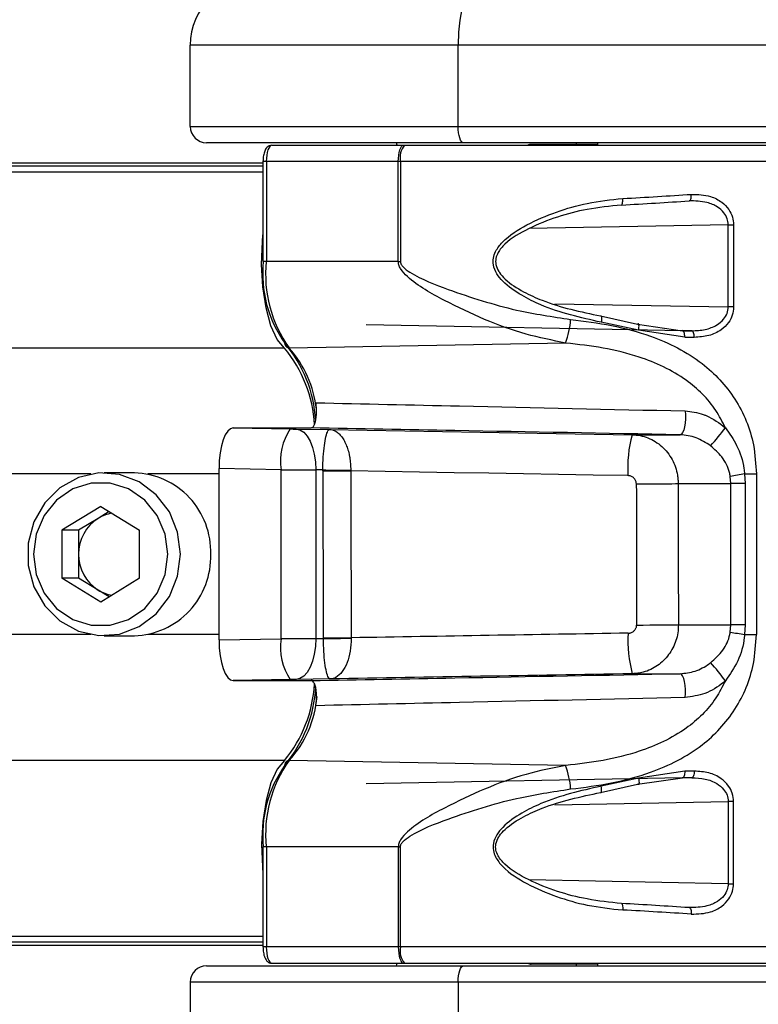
# Model space of a CAD drawing. Header units: millimetres. Extents: x 20 to 26059, y 28 to 17638.
# Tile 46 of 73: x 8793 to 8884, y 13209 to 13330. Entities that reach past the tile are written whole.
import ezdxf

# ---------------------------------------------------------------- set-up
doc = ezdxf.new("R2010")
doc.units = ezdxf.units.MM
doc.layers.add('COMPONENT_GEOMETRY', color=7, linetype='Continuous')
doc.styles.add('SLDTEXTSTYLE0', font='TXT', dxfattribs={"width": 0.75})
doc.dimstyles.new('SLDDIMSTYLE0', dxfattribs={"dimtxt": 150, "dimasz": 6.604, "dimexe": 0, "dimexo": 0.0625, "dimgap": 37.5, "dimtad": 0, "dimtih": 1, "dimtoh": 1, "dimdec": 0, "dimlfac": 0.5, "dimrnd": 1e-09, "dimzin": 12, "dimdsep": 46, "dimtxsty": 'SLDTEXTSTYLE0', "dimsah": 1, "dimcen": 0.09, "dimadec": 0, "dimazin": 3, "dimtfac": 1, "dimtdec": 0, "dimtofl": 0, "dimtmove": 0, "dimatfit": 3, "dimfxl": 1, "dimfrac": 2, "dimtolj": 1, "dimtzin": 12, "dimarcsym": 0})

# ---------------------------------------------------------------- blocks, each defined once
blk = doc.blocks.new('_D')
at = {"layer": 'COMPONENT_GEOMETRY', "color": 7, "ltscale": 2}
for p, q in [((2197.17, 13286.24), (2197.17, 17567.56)), ((15999.75, 13309.49), (15999.75, 17567.56)), ((2197.17, 17561.21), (8876.79, 17561.21)), ((15999.75, 17561.21), (9320.13, 17561.21))]:
    blk.add_line(p, q, dxfattribs=at)
for points in [[(2197.17, 17561.21), (2203.77, 17560.19), (2203.77, 17562.22)], [(15999.75, 17561.21), (15993.15, 17562.22), (15993.15, 17560.19)]]:
    blk.add_solid(points, dxfattribs=at)
at = {"layer": 'COMPONENT_GEOMETRY', "color": 7, "ltscale": 2, "insert": (8876.79, 17635.5), "char_height": 150, "attachment_point": 1, "style": 'SLDTEXTSTYLE0'}
blk.add_mtext('6901', dxfattribs=at)

msp = doc.modelspace()

# ---------------------------------------------------------------- linework, layer by layer
at = {"color": 7, "linetype": 'Continuous', "lineweight": 25, "ltscale": 2}
for p, q in [((8846.98, 13326.93), (8814.08, 13326.93)), ((8814.08, 13316.93), (8814.08, 13326.93)), ((8931.79, 13326.93), (8846.98, 13326.93)), ((8846.98, 13316.93), (8846.98, 13326.93)), ((8814.08, 13316.93), (8846.98, 13316.93)), ((8846.98, 13316.93), (8931.79, 13316.93)), ((8847.66, 13314.93), (8816.08, 13314.93)), ((8824.1, 13314.63), (8840.29, 13314.63)), ((8839.48, 13314.63), (8839.4, 13314.93)), ((8840.29, 13314.63), (8840.37, 13314.63)), ((8840.37, 13314.63), (8907.43, 13314.63)), ((8932.48, 13314.93), (8847.66, 13314.93)), ((8864.08, 13314.73), (8855.96, 13314.73)), ((8861.48, 13314.93), (8861.48, 13314.73)), ((8861.48, 13314.93), (8861.48, 13314.73)), ((8864.08, 13314.93), (8864.08, 13314.63)), ((8864.08, 13314.93), (8864.08, 13314.63)), ((8823.01, 13312.43), (8509.31, 13312.43)), ((8823.01, 13312.63), (8823.01, 13300.36)), ((8839.63, 13312.63), (8823.42, 13312.63)), ((8823.42, 13312.63), (8823.42, 13300.36)), ((8839.63, 13300.36), (8839.63, 13312.63)), ((8839.89, 13312.63), (8839.63, 13312.63)), ((8839.89, 13312.63), (8839.89, 13300.36)), ((8880.14, 13304.88), (8880.8, 13304.88)), ((8880.14, 13294.79), (8880.14, 13304.88)), ((8880.8, 13304.88), (8880.8, 13294.79)), ((8839.63, 13300.36), (8823.42, 13300.36)), ((8839.63, 13300.36), (8839.89, 13300.36)), ((8880.8, 13294.79), (8880.14, 13294.79)), ((8864.46, 13293.68), (8869.01, 13292.67)), ((8869.11, 13291.93), (8864.54, 13292.91)), ((8869.01, 13292.67), (8874.52, 13291.87)), ((8874.52, 13291.87), (8835.66, 13292.59)), ((8874.81, 13291.07), (8869.11, 13291.93)), ((8860.18, 13290.35), (8826.23, 13289.74)), ((8819.35, 13279.93), (8826.37, 13279.81)), ((8819.35, 13279.93), (8820.56, 13279.93)), ((8820.48, 13279.93), (8828.93, 13279.93)), ((8827.07, 13279.8), (8831.19, 13279.74)), ((8868.34, 13279.1), (8874.23, 13279.1)), ((8825.23, 13274.81), (8817.61, 13274.94)), ((8817.61, 13253.92), (8817.61, 13274.94)), ((8825.23, 13254.06), (8825.23, 13274.81)), ((8829.48, 13274.8), (8829.48, 13254.07)), ((8830.35, 13274.79), (8829.48, 13274.8)), ((8830.35, 13274.65), (8830.35, 13274.79)), ((8833.78, 13274.73), (8833.78, 13274.67)), ((8807.22, 13274.43), (8803.49, 13274.43)), ((8880.48, 13273.1), (8880.4, 13273.98)), ((8882.15, 13274.28), (8883.6, 13274.28)), ((8882.15, 13274.28), (8882.21, 13273.1)), ((8883.6, 13274.28), (8883.6, 13254.58)), ((8873.99, 13273.1), (8880.48, 13273.1)), ((8880.48, 13255.76), (8880.48, 13273.1)), ((8882.21, 13273.1), (8880.48, 13273.1)), ((8882.21, 13273.1), (8882.21, 13255.76)), ((8803.08, 13270.3), (8798.3, 13267.37)), ((8803.08, 13270.3), (8807.85, 13267.37)), ((8802.76, 13268.83), (8800.37, 13267.37)), ((8804.11, 13269.67), (8802.76, 13268.83)), ((8798.3, 13267.37), (8798.3, 13261.5)), ((8800.37, 13267.37), (8798.3, 13267.37)), ((8800.37, 13267.37), (8800.37, 13264.43)), ((8807.85, 13261.5), (8807.85, 13267.37)), ((8800.37, 13264.43), (8800.37, 13261.5)), ((8803.08, 13258.56), (8798.3, 13261.5)), ((8800.37, 13261.5), (8798.3, 13261.5)), ((8802.76, 13260.03), (8800.37, 13261.5)), ((8807.85, 13261.5), (8803.08, 13258.56)), ((8804.11, 13259.2), (8802.76, 13260.03)), ((8874.02, 13255.76), (8880.48, 13255.76)), ((8880.4, 13254.88), (8880.48, 13255.76)), ((8882.21, 13255.76), (8880.48, 13255.76)), ((8882.21, 13255.76), (8882.15, 13254.58)), ((8803.49, 13254.43), (8807.22, 13254.43)), ((8817.61, 13253.92), (8825.23, 13254.06)), ((8829.48, 13254.07), (8830.42, 13254.08)), ((8830.42, 13254.08), (8830.42, 13254.16)), ((8833.84, 13254.17), (8833.84, 13254.13)), ((8882.15, 13254.58), (8883.6, 13254.58)), ((8868.37, 13249.77), (8874.23, 13249.77)), ((8826.37, 13249.06), (8819.35, 13248.93)), ((8819.35, 13248.93), (8820.58, 13248.93)), ((8820.49, 13248.93), (8828.93, 13248.93)), ((8831.25, 13249.12), (8827.07, 13249.07)), ((8860.18, 13238.51), (8826.23, 13239.12)), ((8874.81, 13237.79), (8869.11, 13236.93)), ((8874.52, 13236.99), (8835.66, 13236.27)), ((8864.46, 13235.19), (8869.01, 13236.2)), ((8869.11, 13236.93), (8864.54, 13235.96)), ((8869.01, 13236.2), (8874.52, 13236.99)), ((8880.8, 13234.07), (8880.14, 13234.07)), ((8880.14, 13234.07), (8880.14, 13223.98)), ((8880.8, 13223.98), (8880.8, 13234.07)), ((8823.01, 13228.51), (8823.01, 13216.23)), ((8839.63, 13228.51), (8823.42, 13228.51)), ((8823.42, 13228.51), (8823.42, 13216.23)), ((8839.63, 13228.51), (8839.89, 13228.51)), ((8839.63, 13228.51), (8839.63, 13216.23)), ((8839.89, 13216.23), (8839.89, 13228.51)), ((8880.14, 13223.98), (8880.8, 13223.98)), ((8823.01, 13216.43), (7668.86, 13216.43)), ((8839.63, 13216.23), (8823.42, 13216.23)), ((8839.89, 13216.23), (8839.63, 13216.23)), ((8824.1, 13214.23), (8840.29, 13214.23)), ((8839.4, 13213.93), (8839.48, 13214.23)), ((8840.29, 13214.23), (8840.37, 13214.23)), ((8840.37, 13214.23), (8907.43, 13214.23)), ((8864.08, 13214.13), (8855.96, 13214.13)), ((8861.48, 13214.13), (8861.48, 13213.93)), ((8861.48, 13214.13), (8861.48, 13213.93)), ((8864.08, 13214.23), (8864.08, 13213.93)), ((8864.08, 13214.23), (8864.08, 13213.93)), ((8816.08, 13213.93), (8847.66, 13213.93)), ((8847.66, 13213.93), (8932.48, 13213.93)), ((8814.08, 13211.93), (8814.08, 13201.93)), ((8846.98, 13211.93), (8814.08, 13211.93)), ((8931.79, 13211.93), (8846.98, 13211.93)), ((8846.98, 13211.93), (8846.98, 13201.93))]:
    msp.add_line(p, q, dxfattribs=at)
at = {"color": 8, "linetype": 'Continuous', "lineweight": 25, "ltscale": 2}
for p, q in [((8823.01, 13312.04), (7646.9, 13312.04)), ((8823.42, 13312.63), (8823.01, 13312.63)), ((8909.43, 13312.63), (8839.89, 13312.63)), ((8823.01, 13311.33), (7372.46, 13311.33)), ((8880.14, 13304.88), (8855.69, 13304.4)), ((8823.42, 13300.36), (8823.01, 13300.36)), ((8858.85, 13295.18), (8880.14, 13294.79)), ((8875.67, 13291.85), (8874.47, 13291.88)), ((8825.65, 13289.73), (7373.21, 13289.73)), ((8801.86, 13274.28), (8748.78, 13274.28)), ((8817.61, 13274.28), (8808.85, 13274.28)), ((8801.86, 13254.58), (8748.78, 13254.58)), ((8817.61, 13254.58), (8808.85, 13254.58)), ((8825.65, 13239.13), (7373.21, 13239.13)), ((8875.67, 13237.01), (8874.47, 13236.99)), ((8858.85, 13233.68), (8880.14, 13234.07)), ((8823.42, 13228.51), (8823.01, 13228.51)), ((8880.14, 13223.98), (8855.69, 13224.47)), ((8823.01, 13217.53), (7372.46, 13217.53)), ((8823.01, 13216.82), (7646.9, 13216.82)), ((8823.42, 13216.23), (8823.01, 13216.23)), ((8909.43, 13216.23), (8839.89, 13216.23))]:
    msp.add_line(p, q, dxfattribs=at)
at = {"color": 7, "linetype": 'Continuous', "lineweight": 25, "ltscale": 2, "flags": 128}
for points in [[(8849.71, 13334.93), (8849.18, 13334.78), (8848.67, 13334.32), (8848.19, 13333.58), (8847.78, 13332.59), (8847.44, 13331.38), (8847.19, 13329.99), (8847.03, 13328.49), (8846.98, 13326.93)], [(8847.66, 13314.93), (8847.53, 13314.97), (8847.4, 13315.08), (8847.28, 13315.27), (8847.18, 13315.52), (8847.09, 13315.82), (8847.03, 13316.17), (8846.99, 13316.54), (8846.98, 13316.93)], [(8839.63, 13312.63), (8839.64, 13313.02), (8839.68, 13313.4), (8839.74, 13313.74), (8839.82, 13314.05), (8839.92, 13314.3), (8840.03, 13314.48), (8840.16, 13314.59), (8840.29, 13314.63)], [(8875.33, 13307.8), (8875.39, 13307.81), (8875.45, 13307.85), (8875.5, 13307.92), (8875.55, 13308.02), (8875.58, 13308.14), (8875.6, 13308.28), (8875.61, 13308.44), (8875.61, 13308.6)], [(8867.02, 13307.29), (8867.06, 13307.3), (8867.1, 13307.34), (8867.13, 13307.41), (8867.15, 13307.51), (8867.17, 13307.64), (8867.19, 13307.78), (8867.19, 13307.93), (8867.19, 13308.09)], [(8825.65, 13289.73), (8824.76, 13290.8), (8823.98, 13292.48), (8823.38, 13294.68), (8822.99, 13297.24), (8822.84, 13300.01), (8822.93, 13302.8), (8823.01, 13303.65)], [(8864.46, 13293.68), (8864.5, 13293.7), (8864.53, 13293.67), (8864.56, 13293.61), (8864.57, 13293.52), (8864.58, 13293.4), (8864.57, 13293.25), (8864.56, 13293.08), (8864.54, 13292.91)], [(8869.11, 13291.93), (8869.15, 13292.11), (8869.18, 13292.28), (8869.19, 13292.43), (8869.18, 13292.56), (8869.16, 13292.64), (8869.12, 13292.69), (8869.07, 13292.7), (8869.01, 13292.67)], [(8874.81, 13291.07), (8874.8, 13291.22), (8874.79, 13291.37), (8874.76, 13291.51), (8874.73, 13291.63), (8874.68, 13291.73), (8874.63, 13291.81), (8874.57, 13291.85), (8874.52, 13291.87)], [(8875.97, 13291.05), (8875.97, 13291.21), (8875.95, 13291.36), (8875.93, 13291.5), (8875.89, 13291.62), (8875.84, 13291.72), (8875.79, 13291.79), (8875.73, 13291.84), (8875.67, 13291.85)], [(8874.84, 13282.02), (8874.89, 13281.54), (8874.89, 13281.03), (8874.86, 13280.53), (8874.78, 13280.06), (8874.68, 13279.66), (8874.54, 13279.36), (8874.39, 13279.16), (8874.23, 13279.1)], [(8820.48, 13279.93), (8820.49, 13279.93), (8820.5, 13279.93), (8820.51, 13279.93), (8820.52, 13279.93), (8820.53, 13279.93), (8820.54, 13279.93), (8820.55, 13279.93), (8820.56, 13279.93)], [(8827.07, 13279.8), (8827.55, 13279.69), (8828.01, 13279.4), (8828.43, 13278.93), (8828.8, 13278.31), (8829.09, 13277.55), (8829.31, 13276.7), (8829.44, 13275.76), (8829.48, 13274.8)], [(8831.19, 13279.74), (8835.8, 13279.66), (8840.42, 13279.58), (8845.05, 13279.5), (8849.69, 13279.42), (8854.34, 13279.34), (8859, 13279.26), (8863.67, 13279.18), (8868.34, 13279.1)], [(8830.35, 13274.79), (8830.74, 13274.78), (8831.15, 13274.77), (8831.58, 13274.76), (8832.01, 13274.76), (8832.45, 13274.75), (8832.89, 13274.74), (8833.34, 13274.74), (8833.78, 13274.73)], [(8830.35, 13274.65), (8830.74, 13274.66), (8831.15, 13274.66), (8831.58, 13274.66), (8832.01, 13274.66), (8832.45, 13274.66), (8832.9, 13274.66), (8833.34, 13274.67), (8833.78, 13274.67)], [(8867.83, 13274.08), (8863.55, 13274.15), (8859.28, 13274.22), (8855.01, 13274.3), (8850.74, 13274.37), (8846.49, 13274.44), (8842.24, 13274.52), (8838, 13274.59), (8833.78, 13274.67)], [(8812.87, 13264.43), (8812.53, 13267.13), (8811.51, 13269.63), (8809.9, 13271.74), (8807.81, 13273.31), (8805.4, 13274.22), (8802.85, 13274.41), (8800.35, 13273.85), (8798.08, 13272.6), (8796.21, 13270.74), (8794.88, 13268.42), (8794.19, 13265.79), (8794.19, 13263.07), (8794.88, 13260.45), (8796.21, 13258.12), (8798.08, 13256.26), (8800.35, 13255.01), (8802.85, 13254.46), (8805.4, 13254.64), (8807.81, 13255.55), (8809.9, 13257.12), (8811.51, 13259.24), (8812.53, 13261.73), (8812.87, 13264.43)], [(8811.33, 13264.43), (8811, 13266.91), (8810.02, 13269.19), (8808.48, 13271.08), (8806.51, 13272.44), (8804.25, 13273.14), (8801.9, 13273.14), (8799.64, 13272.44), (8797.67, 13271.08), (8796.13, 13269.19), (8795.15, 13266.91), (8794.82, 13264.43), (8795.15, 13261.95), (8796.13, 13259.67), (8797.67, 13257.78), (8799.64, 13256.43), (8801.9, 13255.72), (8804.25, 13255.72), (8806.51, 13256.43), (8808.48, 13257.78), (8810.02, 13259.67), (8811, 13261.95), (8811.33, 13264.43)], [(8868.86, 13273.08), (8869.68, 13273.08), (8870.5, 13273.08), (8871.27, 13273.08), (8872, 13273.09), (8872.65, 13273.09), (8873.21, 13273.09), (8873.66, 13273.1), (8873.99, 13273.1)], [(8868.89, 13255.74), (8869.71, 13255.74), (8870.52, 13255.75), (8871.3, 13255.75), (8872.03, 13255.75), (8872.68, 13255.75), (8873.23, 13255.76), (8873.69, 13255.76), (8874.02, 13255.76)], [(8829.48, 13254.07), (8829.44, 13253.1), (8829.31, 13252.17), (8829.09, 13251.31), (8828.8, 13250.56), (8828.43, 13249.93), (8828.01, 13249.47), (8827.55, 13249.18), (8827.07, 13249.07)], [(8830.42, 13254.16), (8830.81, 13254.16), (8831.22, 13254.16), (8831.64, 13254.17), (8832.08, 13254.17), (8832.52, 13254.17), (8832.96, 13254.17), (8833.4, 13254.17), (8833.84, 13254.17)], [(8830.42, 13254.08), (8830.81, 13254.09), (8831.22, 13254.09), (8831.64, 13254.1), (8832.08, 13254.11), (8832.52, 13254.11), (8832.96, 13254.12), (8833.4, 13254.13), (8833.84, 13254.13)], [(8874.84, 13246.85), (8874.89, 13247.33), (8874.89, 13247.84), (8874.86, 13248.34), (8874.78, 13248.81), (8874.68, 13249.2), (8874.54, 13249.51), (8874.39, 13249.7), (8874.23, 13249.77)], [(8825.65, 13239.13), (8824.76, 13238.07), (8823.98, 13236.38), (8823.38, 13234.19), (8822.99, 13231.62), (8822.84, 13228.85), (8822.93, 13226.07), (8823.01, 13225.22)], [(8874.81, 13237.79), (8874.8, 13237.64), (8874.79, 13237.49), (8874.76, 13237.35), (8874.73, 13237.23), (8874.68, 13237.13), (8874.63, 13237.06), (8874.57, 13237.01), (8874.52, 13236.99)], [(8875.97, 13237.81), (8875.97, 13237.66), (8875.95, 13237.51), (8875.93, 13237.37), (8875.89, 13237.25), (8875.84, 13237.15), (8875.79, 13237.07), (8875.73, 13237.03), (8875.67, 13237.01)], [(8864.46, 13235.19), (8864.5, 13235.17), (8864.53, 13235.19), (8864.56, 13235.25), (8864.57, 13235.34), (8864.58, 13235.47), (8864.57, 13235.62), (8864.56, 13235.78), (8864.54, 13235.96)], [(8869.11, 13236.93), (8869.15, 13236.75), (8869.18, 13236.58), (8869.19, 13236.43), (8869.18, 13236.31), (8869.16, 13236.22), (8869.12, 13236.17), (8869.07, 13236.16), (8869.01, 13236.2)], [(8867.02, 13221.57), (8867.06, 13221.56), (8867.1, 13221.52), (8867.13, 13221.45), (8867.15, 13221.35), (8867.17, 13221.23), (8867.19, 13221.09), (8867.19, 13220.93), (8867.19, 13220.77)], [(8875.33, 13221.07), (8875.39, 13221.06), (8875.45, 13221.01), (8875.5, 13220.94), (8875.55, 13220.84), (8875.58, 13220.72), (8875.6, 13220.58), (8875.61, 13220.43), (8875.61, 13220.27)], [(8839.63, 13216.23), (8839.64, 13215.84), (8839.68, 13215.47), (8839.74, 13215.12), (8839.82, 13214.82), (8839.92, 13214.57), (8840.03, 13214.38), (8840.16, 13214.27), (8840.29, 13214.23)], [(8846.98, 13211.93), (8846.99, 13212.32), (8847.03, 13212.7), (8847.09, 13213.04), (8847.18, 13213.35), (8847.28, 13213.6), (8847.4, 13213.78), (8847.53, 13213.89), (8847.66, 13213.93)]]:
    msp.add_lwpolyline(points, dxfattribs=at)
at = {"color": 7, "linetype": 'Continuous', "lineweight": 25, "ltscale": 4}
for centre, radius, start, end in [((8822.08, 13326.93), 8, 90, 180), ((8816.08, 13316.93), 2, 180, 270), ((8842.32, 13313.1), 2.48, 141.8523, 190.9617), ((8855.96, 13313.73), 1, 90, 115.8419), ((8837.61, 13298.84), 14.64, 174.0682, 215.5855), ((8838.82, 13298.76), 15.49, 174.0682, 215.5855), ((8851.04, 13293.8), 9.76, 339.3197, 356.7668), ((8826.22, 13290.26), 0.514, 172.6796, 271.0563), ((8813.14, 13279.82), 16.38, 3.6188, 39.886), ((8813.37, 13279.5), 15.98, 3.0002, 39.7831), ((8832.09, 13275.88), 6.94, 145.55, 188.8849), ((8857.69, 13296.19), 27.42, 317.7203, 323.7116), ((8883.12, 13275.06), 15.32, 164.7224, 183.683), ((8806.91, 13264.74), 9.69, 358.1628, 88.206), ((8897.05, 13180.38), 95.08, 99.0154, 100.0867), ((8805.52, 13264.49), 5.15, 122.4603, 180.6356), ((8805.17, 13264.94), 4.58, 99.0836, 121.6968), ((8805.52, 13264.37), 5.15, 179.3644, 237.5397), ((8806.91, 13264.12), 9.69, 271.794, 1.8372), ((8805.17, 13263.93), 4.58, 238.3032, 260.9164), ((8832.09, 13252.98), 6.94, 171.1151, 214.45), ((8883.14, 13253.78), 15.31, 176.3803, 195.1926), ((8897.05, 13348.49), 95.08, 259.9133, 260.9846), ((8857.69, 13232.68), 27.42, 36.2884, 42.2797), ((8813.38, 13249.35), 15.97, 320.2106, 356.9619), ((8813.04, 13249.11), 16.49, 320.168, 356.7045), ((8837.61, 13230.02), 14.64, 144.4145, 185.9318), ((8838.82, 13230.11), 15.49, 144.4145, 185.9318), ((8826.22, 13238.61), 0.514, 88.9437, 187.3204), ((8851.04, 13235.07), 9.76, 3.2332, 20.6803), ((8842.32, 13215.76), 2.48, 169.0383, 218.1477), ((8855.96, 13215.13), 1, 244.1581, 270), ((8816.08, 13211.93), 2, 90, 180)]:
    msp.add_arc(centre, radius, start, end, dxfattribs=at)
at = {"color": 8, "linetype": 'Continuous', "lineweight": 25, "ltscale": 4}
for centre, radius, start, end in [((8815.88, 13280.6), 13.8, 6.7579, 41.4693), ((8816.34, 13248.11), 13.36, 317.7207, 355.0541)]:
    msp.add_arc(centre, radius, start, end, dxfattribs=at)
at = {"color": 7, "linetype": 'Continuous', "lineweight": 25, "ltscale": 4}
for centre, major_axis, ratio, start_param, end_param in [((8824.1, 13312.63), (0, 2), 0.34025, 0, 1.570796), ((8853.43, 13310.73), (56, 2.25), 0.058645, 4.95821, 5.117308), ((8853.46, 13309.93), (55.2, 2.25), 0.059492, 4.958141, 5.117239), ((8853.44, 13292.52), (55.2, -0.9), 0.006023, 5.104174, 5.126835), ((8853.43, 13291.72), (56, -0.9), 0.005937, 5.104171, 5.126832), ((8819.35, 13274.93), (0, 5), 0.348521, 6.282539, 7.851194), ((8826.58, 13279.81), (1, -0.016), 0.005736, 4.500543, 5.232757), ((8826.49, 13274.81), (6, -0.02), 0.000956, 4.500451, 5.232665), ((9211.44, 32559.17), (252.69, 25432.04), 0.011429, 2.431575, 2.432812), ((9213.93, 32559.17), (255.18, 25431.97), 0.011258, 2.431577, 2.432814), ((8972.71, 17926.75), (-4.72, 18622.16), 0.005825, 1.823372, 1.824333), ((8977.44, 17926.75), (0, 18622.07), 0.005737, 1.823373, 1.824335), ((8826.49, 13254.05), (6, 0.02), 0.000956, 1.050521, 1.782734), ((8895.67, 13253.36), (330.13, 5.28), 0.005561, 1.655034, 1.759114), ((8819.35, 13253.93), (0, 5), 0.348521, 1.573584, 3.142239), ((8895.75, 13248.36), (325.13, 5.36), 0.005734, 1.655026, 1.770412), ((8895.75, 13248.36), (325.13, 5.36), 0.005734, 1.804034, 1.804307), ((8826.58, 13249.05), (1, 0.016), 0.005736, 1.050429, 1.782642), ((8853.43, 13237.14), (56, 0.9), 0.005937, 1.156354, 1.179014), ((8853.44, 13236.34), (55.2, 0.9), 0.006023, 1.156351, 1.179011), ((8853.46, 13218.93), (55.2, -2.25), 0.059492, 1.165946, 1.325044), ((8853.43, 13218.13), (56, -2.25), 0.058645, 1.165877, 1.324975), ((8824.1, 13216.23), (0, 2), 0.34025, 1.570796, 3.141593)]:
    msp.add_ellipse(centre, major_axis=major_axis, ratio=ratio, start_param=start_param, end_param=end_param, dxfattribs=at)
at = {"color": 7, "linetype": 'Continuous', "lineweight": 25, "ltscale": 2}
for points, knots in [([(8824.1, 13314.63), (8823.98, 13314.62), (8823.77, 13314.59), (8823.5, 13314.39), (8823.29, 13314.1), (8823.12, 13313.66), (8823.03, 13313.13), (8823.02, 13312.76), (8823.01, 13312.63)], [0, 0, 0, 0, 0.137199, 0.261148, 0.40503, 0.622434, 0.864337, 1, 1, 1, 1]), ([(8875.61, 13308.6), (8876.42, 13308.58), (8877.74, 13308.54), (8879.31, 13307.76), (8880.21, 13306.84), (8880.71, 13305.86), (8880.77, 13305.19), (8880.8, 13304.88)], [0, 0, 0, 0, 0.3433706, 0.5659019, 0.7385948, 0.8786964, 1, 1, 1, 1]), ([(8864.54, 13292.91), (8862.02, 13293.47), (8858.66, 13294.22), (8854.68, 13296.2), (8852.81, 13297.48), (8851.68, 13298.82), (8851.25, 13299.82), (8851.25, 13300.79), (8851.61, 13301.78), (8852.87, 13303.36), (8855.47, 13304.99), (8859.02, 13306.51), (8863, 13307.64), (8865.73, 13307.94), (8867.19, 13308.09)], [0, 0, 0, 0, 0.222874, 0.298065, 0.381908, 0.415141, 0.448595, 0.472737, 0.496843, 0.538165, 0.643633, 0.757366, 0.871239, 1, 1, 1, 1]), ([(8867.02, 13307.29), (8865.62, 13307.15), (8861.73, 13306.75), (8856.8, 13305.13), (8853.17, 13303.06), (8851.92, 13301.64), (8851.57, 13300.75), (8851.57, 13299.92), (8851.82, 13299.35), (8852.2, 13298.75), (8853.11, 13297.77), (8854.92, 13296.64), (8858.78, 13294.86), (8862.03, 13294.19), (8864.46, 13293.68)], [0, 0, 0, 0, 0.12991, 0.359387, 0.464769, 0.505001, 0.527937, 0.550681, 0.578411, 0.582677, 0.615146, 0.698783, 0.774581, 1, 1, 1, 1]), ([(8880.14, 13304.88), (8880.12, 13305.13), (8880.06, 13305.66), (8879.6, 13306.44), (8878.75, 13307.16), (8877.29, 13307.77), (8876.07, 13307.79), (8875.33, 13307.8)], [0, 0, 0, 0, 0.1125789, 0.2453844, 0.4149733, 0.6412736, 1, 1, 1, 1]), ([(8860.18, 13290.35), (8858.55, 13290.68), (8855.2, 13291.35), (8850.18, 13293.18), (8845.28, 13295.54), (8841.7, 13297.51), (8840.01, 13299.24), (8839.67, 13299.91), (8839.64, 13300.22), (8839.63, 13300.36)], [0, 0, 0, 0, 0.216045, 0.446069, 0.676223, 0.906069, 0.960964, 0.982482, 1, 1, 1, 1]), ([(8839.89, 13300.36), (8839.9, 13300.27), (8839.91, 13300.17), (8839.99, 13299.96), (8840.31, 13299.52), (8842.17, 13298.27), (8846.84, 13296.49), (8853.46, 13294.35), (8858.57, 13293.58), (8860.79, 13293.25)], [0, 0, 0, 0, 0.010783, 0.013401, 0.031151, 0.081795, 0.312783, 0.701606, 1, 1, 1, 1]), ([(8875.67, 13291.85), (8876.22, 13291.88), (8877.29, 13291.93), (8878.65, 13292.44), (8879.54, 13293.17), (8880.05, 13293.96), (8880.11, 13294.52), (8880.14, 13294.79)], [0, 0, 0, 0, 0.283974, 0.545536, 0.731752, 0.867421, 1, 1, 1, 1]), ([(8880.8, 13294.79), (8880.76, 13294.44), (8880.7, 13293.75), (8880.16, 13292.76), (8879.2, 13291.83), (8877.74, 13291.16), (8876.57, 13291.09), (8875.97, 13291.05)], [0, 0, 0, 0, 0.1423472, 0.2846756, 0.4732508, 0.7288415, 1, 1, 1, 1]), ([(8860.79, 13293.25), (8862.47, 13293.04), (8865.84, 13292.61), (8871.42, 13291.11), (8876.85, 13288.38), (8881.22, 13283.71), (8883.33, 13278.75), (8883.52, 13275.48), (8883.6, 13274.28)], [0, 0, 0, 0, 0.151687, 0.303172, 0.526485, 0.711728, 0.894443, 1, 1, 1, 1]), ([(8879.79, 13279.96), (8879.42, 13280.68), (8878.25, 13282.97), (8874.82, 13286.28), (8869.89, 13288.58), (8864.79, 13289.83), (8861.71, 13290.18), (8860.18, 13290.35)], [0, 0, 0, 0, 0.1039535, 0.3308942, 0.6101638, 0.8049374, 1, 1, 1, 1]), ([(8828.93, 13279.93), (8829, 13279.95), (8829.15, 13280), (8829.35, 13280.34), (8829.5, 13280.85), (8829.58, 13281.48), (8829.6, 13282.17), (8829.55, 13282.69), (8829.5, 13282.95), (8829.48, 13283.02)], [0, 0, 0, 0, 0.156971, 0.313942, 0.470894, 0.627843, 0.784815, 0.941826, 1, 1, 1, 1]), ([(8829.48, 13283.02), (8835.37, 13282.89), (8850.5, 13282.55), (8865.61, 13282.22), (8874.84, 13282.02)], [0, 0, 0, 0, 0.389328, 1, 1, 1, 1]), ([(8874.84, 13282.02), (8875.6, 13281.93), (8876.48, 13281.83), (8878.18, 13281.16), (8879.04, 13280.52), (8879.79, 13279.96)], [0, 0, 0, 0, 0.425665, 0.497035, 1, 1, 1, 1]), ([(8874.23, 13279.1), (8865, 13279.27), (8849.91, 13279.55), (8834.81, 13279.82), (8828.93, 13279.93)], [0, 0, 0, 0, 0.611051, 1, 1, 1, 1]), ([(8830.35, 13274.79), (8830.37, 13275.33), (8830.4, 13276.42), (8830.55, 13277.86), (8830.74, 13278.97), (8830.96, 13279.6), (8831.12, 13279.74), (8831.19, 13279.74), (8831.19, 13279.74)], [0, 0, 0, 0, 0.1842, 0.375146, 0.581304, 0.809251, 0.994375, 1, 1, 1, 1]), ([(8831.19, 13279.74), (8831.2, 13279.74), (8831.32, 13279.74), (8831.56, 13279.7), (8831.93, 13279.55), (8832.31, 13279.27), (8832.68, 13278.86), (8833.01, 13278.34), (8833.28, 13277.75), (8833.47, 13277.18), (8833.59, 13276.7), (8833.68, 13276.2), (8833.74, 13275.68), (8833.78, 13275.15), (8833.78, 13274.87), (8833.78, 13274.73)], [0, 0, 0, 0, 0.005614, 0.097549, 0.190501, 0.303185, 0.418138, 0.519894, 0.624043, 0.718132, 0.766454, 0.815192, 0.905786, 0.952651, 1, 1, 1, 1]), ([(8879.79, 13279.96), (8880.29, 13279.26), (8881.36, 13277.75), (8881.99, 13275.72), (8882.13, 13274.51), (8882.15, 13274.28)], [0, 0, 0, 0, 0.413144, 0.890817, 1, 1, 1, 1]), ([(8868.34, 13279.1), (8868.67, 13279.08), (8869.33, 13279.03), (8870.29, 13278.74), (8871.2, 13278.28), (8872.01, 13277.67), (8872.71, 13276.92), (8873.27, 13276.07), (8873.69, 13275.13), (8873.89, 13274.3), (8873.98, 13273.62), (8873.99, 13273.27), (8873.99, 13273.1)], [0, 0, 0, 0, 0.109769, 0.222886, 0.333387, 0.447309, 0.557272, 0.670612, 0.778244, 0.889041, 0.944314, 1, 1, 1, 1]), ([(8877.98, 13277.74), (8877.4, 13278.12), (8876.23, 13278.87), (8874.9, 13279.02), (8874.23, 13279.1)], [0, 0, 0, 0, 0.498504, 1, 1, 1, 1]), ([(8880.4, 13273.98), (8880.37, 13274.14), (8880.2, 13275), (8879.48, 13276.4), (8878.46, 13277.31), (8877.98, 13277.74)], [0, 0, 0, 0, 0.105262, 0.57608, 1, 1, 1, 1]), ([(8868.86, 13273.08), (8868.86, 13273.14), (8868.85, 13273.25), (8868.8, 13273.41), (8868.73, 13273.57), (8868.63, 13273.71), (8868.5, 13273.84), (8868.35, 13273.94), (8868.19, 13274.02), (8868.01, 13274.07), (8867.89, 13274.07), (8867.83, 13274.08)], [0, 0, 0, 0, 0.1083221, 0.2139809, 0.3229888, 0.432513, 0.5454727, 0.6573047, 0.7724572, 0.8846568, 1, 1, 1, 1]), ([(8867.87, 13254.74), (8867.91, 13254.75), (8867.99, 13254.75), (8868.13, 13254.78), (8868.27, 13254.83), (8868.43, 13254.9), (8868.56, 13255.01), (8868.68, 13255.13), (8868.77, 13255.27), (8868.84, 13255.42), (8868.88, 13255.58), (8868.89, 13255.69), (8868.89, 13255.74)], [0, 0, 0, 0, 0.077146, 0.155279, 0.263186, 0.373962, 0.478235, 0.585319, 0.687657, 0.792907, 0.894919, 1, 1, 1, 1]), ([(8874.02, 13255.76), (8874.01, 13255.44), (8873.98, 13254.78), (8873.74, 13253.83), (8873.36, 13252.92), (8872.85, 13252.1), (8872.22, 13251.36), (8871.47, 13250.75), (8870.63, 13250.26), (8869.81, 13249.96), (8869.05, 13249.8), (8868.6, 13249.78), (8868.37, 13249.77)], [0, 0, 0, 0, 0.104353, 0.211584, 0.315275, 0.421784, 0.525852, 0.632766, 0.738934, 0.848124, 0.923534, 1, 1, 1, 1]), ([(8831.25, 13249.12), (8831.25, 13249.12), (8831.18, 13249.13), (8831.03, 13249.27), (8830.81, 13249.9), (8830.61, 13251.01), (8830.47, 13252.44), (8830.44, 13253.54), (8830.42, 13254.08)], [0, 0, 0, 0, 0.005646, 0.190561, 0.418487, 0.624684, 0.815707, 1, 1, 1, 1]), ([(8833.84, 13254.13), (8833.82, 13253.59), (8833.77, 13252.49), (8833.36, 13251.05), (8832.75, 13249.93), (8832.02, 13249.28), (8831.5, 13249.13), (8831.26, 13249.12), (8831.25, 13249.12)], [0, 0, 0, 0, 0.184504, 0.375518, 0.581526, 0.809314, 0.994346, 1, 1, 1, 1]), ([(8860.79, 13235.62), (8862.47, 13235.83), (8865.84, 13236.26), (8871.42, 13237.76), (8876.85, 13240.49), (8881.22, 13245.15), (8883.33, 13250.12), (8883.52, 13253.39), (8883.6, 13254.58)], [0, 0, 0, 0, 0.151687, 0.303172, 0.526485, 0.711728, 0.894443, 1, 1, 1, 1]), ([(8877.98, 13251.12), (8878.52, 13251.61), (8879.58, 13252.56), (8880.19, 13253.91), (8880.37, 13254.69), (8880.39, 13254.8), (8880.4, 13254.88)], [0, 0, 0, 0, 0.473407, 0.931566, 0.944589, 1, 1, 1, 1]), ([(8882.15, 13254.58), (8882.14, 13254.47), (8882.03, 13253.35), (8881.47, 13251.3), (8880.34, 13249.69), (8879.79, 13248.91)], [0, 0, 0, 0, 0.057556, 0.537551, 1, 1, 1, 1]), ([(8874.23, 13249.77), (8874.85, 13249.84), (8876.09, 13249.98), (8877.34, 13250.64), (8877.92, 13251.08), (8877.98, 13251.12)], [0, 0, 0, 0, 0.469247, 0.942621, 1, 1, 1, 1]), ([(8828.93, 13248.93), (8834.81, 13249.04), (8849.91, 13249.32), (8865, 13249.6), (8874.23, 13249.77)], [0, 0, 0, 0, 0.388949, 1, 1, 1, 1]), ([(8829.48, 13245.84), (8829.52, 13246.04), (8829.58, 13246.44), (8829.6, 13247.13), (8829.54, 13247.79), (8829.41, 13248.35), (8829.23, 13248.76), (8829.06, 13248.92), (8828.96, 13248.93), (8828.93, 13248.93)], [0, 0, 0, 0, 0.15705, 0.314102, 0.471129, 0.628117, 0.785073, 0.942021, 1, 1, 1, 1]), ([(8879.79, 13248.91), (8879.42, 13248.18), (8878.25, 13245.89), (8874.82, 13242.58), (8869.89, 13240.29), (8864.79, 13239.04), (8861.71, 13238.69), (8860.18, 13238.51)], [0, 0, 0, 0, 0.103954, 0.330894, 0.610164, 0.804937, 1, 1, 1, 1]), ([(8879.79, 13248.91), (8879.71, 13248.83), (8878.96, 13248.19), (8877.34, 13247.18), (8875.67, 13246.96), (8874.84, 13246.85)], [0, 0, 0, 0, 0.058801, 0.535727, 1, 1, 1, 1]), ([(8874.84, 13246.85), (8865.61, 13246.64), (8850.5, 13246.31), (8835.37, 13245.97), (8829.48, 13245.84)], [0, 0, 0, 0, 0.610672, 1, 1, 1, 1]), ([(8860.18, 13238.51), (8858.55, 13238.19), (8855.2, 13237.52), (8850.18, 13235.68), (8845.28, 13233.33), (8841.7, 13231.35), (8840.01, 13229.63), (8839.67, 13228.96), (8839.64, 13228.65), (8839.63, 13228.51)], [0, 0, 0, 0, 0.216045, 0.446069, 0.676223, 0.906069, 0.960964, 0.982482, 1, 1, 1, 1]), ([(8880.8, 13234.07), (8880.76, 13234.42), (8880.7, 13235.11), (8880.16, 13236.11), (8879.2, 13237.04), (8877.74, 13237.71), (8876.57, 13237.77), (8875.97, 13237.81)], [0, 0, 0, 0, 0.142347, 0.284676, 0.473251, 0.728841, 1, 1, 1, 1]), ([(8864.54, 13235.96), (8862.02, 13235.4), (8858.66, 13234.64), (8854.68, 13232.66), (8852.81, 13231.39), (8851.68, 13230.04), (8851.25, 13229.05), (8851.25, 13228.08), (8851.61, 13227.08), (8852.87, 13225.51), (8855.47, 13223.87), (8859.02, 13222.36), (8863, 13221.22), (8865.73, 13220.93), (8867.19, 13220.77)], [0, 0, 0, 0, 0.222874, 0.298065, 0.381908, 0.415141, 0.448595, 0.472737, 0.496843, 0.538165, 0.643633, 0.757366, 0.871239, 1, 1, 1, 1]), ([(8875.67, 13237.01), (8876.22, 13236.98), (8877.29, 13236.94), (8878.65, 13236.42), (8879.54, 13235.69), (8880.05, 13234.9), (8880.11, 13234.35), (8880.14, 13234.07)], [0, 0, 0, 0, 0.283974, 0.545536, 0.731752, 0.867421, 1, 1, 1, 1]), ([(8839.89, 13228.51), (8839.9, 13228.59), (8839.91, 13228.69), (8839.99, 13228.91), (8840.31, 13229.35), (8842.17, 13230.6), (8846.84, 13232.37), (8853.46, 13234.51), (8858.57, 13235.28), (8860.79, 13235.62)], [0, 0, 0, 0, 0.0107826, 0.0134007, 0.0311507, 0.0817946, 0.3127831, 0.7016057, 1, 1, 1, 1]), ([(8867.02, 13221.57), (8865.62, 13221.72), (8861.73, 13222.12), (8856.8, 13223.74), (8853.17, 13225.81), (8851.92, 13227.22), (8851.57, 13228.12), (8851.57, 13228.95), (8851.82, 13229.52), (8852.2, 13230.11), (8853.11, 13231.1), (8854.92, 13232.22), (8858.78, 13234), (8862.03, 13234.68), (8864.46, 13235.19)], [0, 0, 0, 0, 0.12991, 0.359387, 0.464769, 0.505001, 0.527937, 0.550681, 0.578411, 0.582677, 0.615146, 0.698783, 0.774581, 1, 1, 1, 1]), ([(8880.14, 13223.98), (8880.12, 13223.74), (8880.06, 13223.2), (8879.6, 13222.42), (8878.75, 13221.71), (8877.29, 13221.1), (8876.07, 13221.08), (8875.33, 13221.07)], [0, 0, 0, 0, 0.112579, 0.245384, 0.414973, 0.641274, 1, 1, 1, 1]), ([(8875.61, 13220.27), (8876.42, 13220.29), (8877.74, 13220.32), (8879.31, 13221.11), (8880.21, 13222.02), (8880.71, 13223.01), (8880.77, 13223.67), (8880.8, 13223.98)], [0, 0, 0, 0, 0.343371, 0.565902, 0.738595, 0.878696, 1, 1, 1, 1]), ([(8823.01, 13216.23), (8823.02, 13216.05), (8823.03, 13215.64), (8823.17, 13215.02), (8823.39, 13214.57), (8823.75, 13214.28), (8823.98, 13214.25), (8824.1, 13214.23)], [0, 0, 0, 0, 0.1847397, 0.4276479, 0.7165668, 0.8641251, 1, 1, 1, 1])]:
    msp.add_open_spline(points, degree=3, knots=knots, dxfattribs=at)

# ---------------------------------------------------------------- dimensions: what is measured, and where the dimension line sits
at = {"layer": 'COMPONENT_GEOMETRY', "color": 7, "ltscale": 2}
dim = msp.add_linear_dim(base=(2197.17, 17561.21), p1=(15999.75, 13306.95), p2=(2197.17, 13283.7), dimstyle='SLDDIMSTYLE0', dxfattribs=at)
dim.commit()
dim.dimension.update_dxf_attribs({"geometry": '_D', "text_midpoint": (9098.46, 17561.21), "dimtype": 160})

doc.saveas('drawing.dxf')
